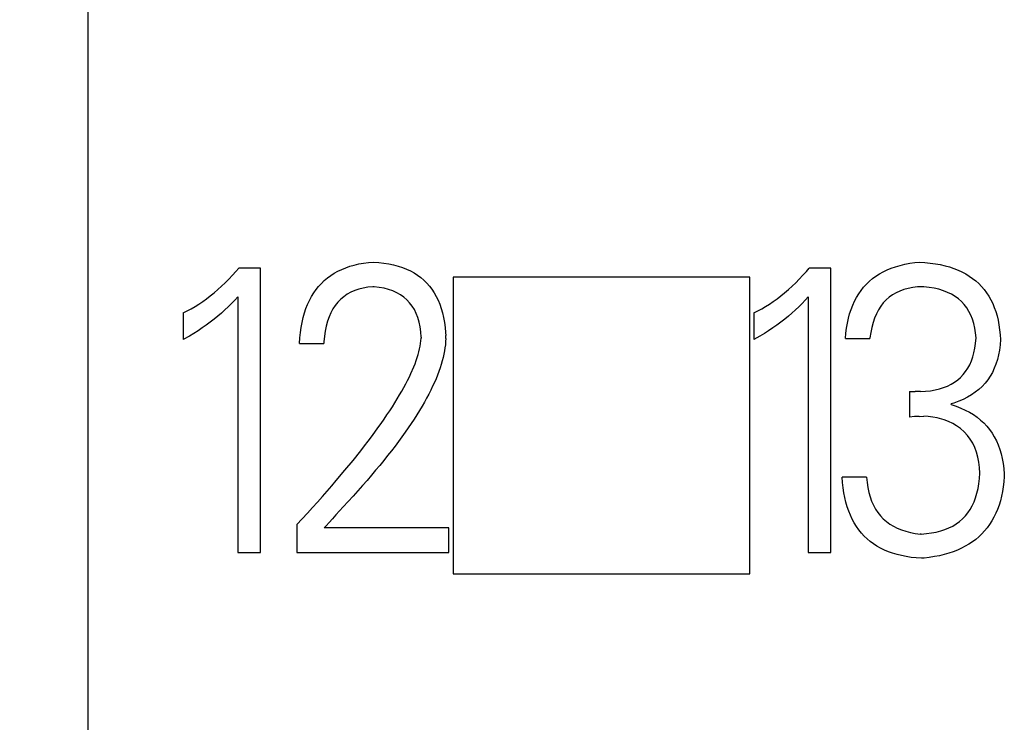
# Model space of a CAD drawing. Extents: x 23 to 2175, y 26 to 490.
# Tile 6 of 55: x 292.42 to 296.74, y 271.83 to 274.91. Entities that reach past the tile are written whole.
import ezdxf

# ---------------------------------------------------------------- set-up
doc = ezdxf.new("R2010")
doc.units = 0
doc.header["$LTSCALE"] = 23.1
doc.header["$MEASUREMENT"] = 0
doc.linetypes.add('CENTER2', pattern=[28.575, 19.05, -3.175, 3.175, -3.175])
doc.layers.get('0').update_dxf_attribs({"linetype": 'CONTINUOUS', "lineweight": 25})
doc.layers.get('Defpoints').update_dxf_attribs({"linetype": 'CONTINUOUS', "lineweight": 9})
doc.layers.add('图层3', color=1, linetype='CENTER2', lineweight=9)
doc.styles.get("Standard").update_dxf_attribs({"font": 'isocp3.shx', "bigfont": 'gbcbig.shx'})
doc.dimstyles.new('ISO-25', dxfattribs={"dimtxt": 2.5, "dimasz": 2.5, "dimexe": 1.25, "dimexo": 0.625, "dimtad": 1, "dimdec": 1, "dimdsep": 46, "dimtxsty": 'STANDARD', "dimcen": 2.5, "dimclrd": 1, "dimclre": 1, "dimadec": 0, "dimazin": 0, "dimtfac": 1, "dimtdec": 1, "dimtmove": 0, "dimatfit": 3, "dimfxl": 1, "dimarcsym": 0})

# ---------------------------------------------------------------- blocks, each defined once
blk = doc.blocks.new('*D567')
at = {"layer": 'Defpoints', "color": 0, "transparency": 16777216}
for p in [(295.0213, 293.9803), (280.9677, 193.9803), (292.9713, 193.9803)]:
    blk.add_point(p, dxfattribs=at)
at = {"layer": '图层3', "color": 1, "lineweight": -2, "transparency": 16777216}
for p, q in [((294.3963, 293.9803), (279.7177, 293.9803)), ((280.9677, 291.4803), (280.9677, 196.4803)), ((292.3463, 193.9803), (279.7177, 193.9803))]:
    blk.add_line(p, q, dxfattribs=at)
at = {"layer": '图层3', "color": 1, "transparency": 16777216}
for points in [[(280.551, 291.4803), (281.3843, 291.4803), (280.9677, 293.9803)], [(280.551, 196.4803), (281.3843, 196.4803), (280.9677, 193.9803)]]:
    blk.add_solid(points, dxfattribs=at)
at = {"layer": '图层3', "color": 0, "transparency": 16777216, "insert": (279.0927, 243.9803), "char_height": 2.5, "attachment_point": 5, "rotation": 90}
blk.add_mtext('100', dxfattribs=at)

msp = doc.modelspace()

# ---------------------------------------------------------------- linework, layer by layer
at = {"color": 7, "linetype": 'Continuous'}
for p, q in [((292.7213, 265.7435), (292.7213, 291.8303)), ((293.3694, 273.8058), (293.3815, 273.8198)), ((293.4762, 273.8198), (293.3815, 273.8198)), ((293.4762, 272.5743), (293.4762, 273.8198)), ((293.8159, 273.8067), (293.8327, 273.8149)), ((293.8327, 273.8149), (293.8503, 273.8221)), ((293.8503, 273.8221), (293.8687, 273.8285)), ((293.8687, 273.8285), (293.8879, 273.8338)), ((293.8879, 273.8338), (293.908, 273.8385)), ((293.908, 273.8385), (293.9288, 273.8422)), ((293.9288, 273.8422), (293.9506, 273.8451)), ((293.9506, 273.8451), (293.9719, 273.8469)), ((293.9719, 273.8469), (293.9952, 273.8453)), ((293.9952, 273.8453), (294.0177, 273.8425)), ((294.0177, 273.8425), (294.0392, 273.839)), ((294.0392, 273.839), (294.0598, 273.8345)), ((294.0598, 273.8345), (294.0796, 273.8292)), ((294.0796, 273.8292), (294.0986, 273.8228)), ((294.0986, 273.8228), (294.1163, 273.8158)), ((294.1163, 273.8158), (294.1334, 273.8079)), ((295.8692, 273.8058), (295.8814, 273.8198)), ((295.9763, 273.8198), (295.8814, 273.8198)), ((295.9763, 272.5743), (295.9763, 273.8198)), ((296.2051, 273.8041), (296.2224, 273.8123)), ((296.2224, 273.8123), (296.2404, 273.8198)), ((296.2404, 273.8198), (296.2593, 273.8266)), ((296.2593, 273.8266), (296.2792, 273.8324)), ((296.2792, 273.8324), (296.2998, 273.8373)), ((296.2998, 273.8373), (296.3213, 273.8415)), ((296.3213, 273.8415), (296.3438, 273.8448)), ((296.3438, 273.8448), (296.3641, 273.8469)), ((296.3641, 273.8469), (296.3882, 273.8453)), ((296.3882, 273.8453), (296.4113, 273.8427)), ((296.4113, 273.8427), (296.4338, 273.8394)), ((296.4338, 273.8394), (296.4553, 273.8355)), ((296.4553, 273.8355), (296.4761, 273.8308)), ((296.4761, 273.8308), (296.496, 273.8252)), ((296.496, 273.8252), (296.5149, 273.8186)), ((296.5149, 273.8186), (296.5331, 273.8116)), ((296.5331, 273.8116), (296.5504, 273.8037)), ((293.3219, 273.756), (293.3378, 273.7721)), ((293.3378, 273.7721), (293.3537, 273.7887)), ((293.3537, 273.7887), (293.3694, 273.8058)), ((293.7565, 273.766), (293.7701, 273.7775)), ((293.7701, 273.7775), (293.7846, 273.788)), ((293.7846, 273.788), (293.7998, 273.7978)), ((293.7998, 273.7978), (293.8159, 273.8067)), ((294.1334, 273.8079), (294.1498, 273.799)), ((294.1498, 273.799), (294.165, 273.7892)), ((294.165, 273.7892), (294.1795, 273.7787)), ((294.1795, 273.7787), (294.193, 273.7672)), ((294.3213, 273.7803), (294.3213, 272.4803)), ((295.6213, 273.7803), (294.3213, 273.7803)), ((295.6213, 272.4803), (295.6213, 273.7803)), ((295.8218, 273.756), (295.8377, 273.7721)), ((295.8377, 273.7721), (295.8536, 273.7887)), ((295.8536, 273.7887), (295.8692, 273.8058)), ((296.1445, 273.7625), (296.1583, 273.7742)), ((296.1583, 273.7742), (296.1731, 273.785)), ((296.1731, 273.785), (296.1887, 273.795)), ((296.1887, 273.795), (296.2051, 273.8041)), ((296.5504, 273.8037), (296.5668, 273.795)), ((296.5668, 273.795), (296.5825, 273.7854)), ((296.5825, 273.7854), (296.5972, 273.7754)), ((296.5972, 273.7754), (296.6112, 273.7642)), ((293.2733, 273.7122), (293.2896, 273.726)), ((293.2896, 273.726), (293.3058, 273.7408)), ((293.3058, 273.7408), (293.3219, 273.756)), ((293.71, 273.7113), (293.7203, 273.7263)), ((293.7203, 273.7263), (293.7315, 273.7403)), ((293.7315, 273.7403), (293.7437, 273.7536)), ((293.7437, 273.7536), (293.7565, 273.766)), ((293.9076, 273.7281), (293.8896, 273.7218)), ((293.927, 273.7331), (293.9076, 273.7281)), ((293.9473, 273.7366), (293.927, 273.7331)), ((293.9688, 273.7389), (293.9473, 273.7366)), ((293.9747, 273.7384), (293.9688, 273.7389)), ((293.9973, 273.7359), (293.9747, 273.7384)), ((294.0184, 273.7321), (293.9973, 273.7359)), ((294.0383, 273.727), (294.0184, 273.7321)), ((294.057, 273.7207), (294.0383, 273.727)), ((294.193, 273.7672), (294.2057, 273.7548)), ((294.2057, 273.7548), (294.2174, 273.7415)), ((294.2174, 273.7415), (294.2281, 273.7274)), ((294.2281, 273.7274), (294.2382, 273.7125)), ((295.7734, 273.7122), (295.7897, 273.726)), ((295.7897, 273.726), (295.8059, 273.7408)), ((295.8059, 273.7408), (295.8218, 273.756)), ((296.1081, 273.7225), (296.1195, 273.7368)), ((296.1195, 273.7368), (296.1317, 273.7501)), ((296.1317, 273.7501), (296.1445, 273.7625)), ((296.2961, 273.7263), (296.2783, 273.7197)), ((296.315, 273.7314), (296.2961, 273.7263)), ((296.3349, 273.7352), (296.315, 273.7314)), ((296.3559, 273.7377), (296.3349, 273.7352)), ((296.3781, 273.7389), (296.3559, 273.7377)), ((296.3833, 273.7384), (296.3781, 273.7389)), ((296.4066, 273.7359), (296.3833, 273.7384)), ((296.4286, 273.7321), (296.4066, 273.7359)), ((296.4497, 273.7274), (296.4286, 273.7321)), ((296.4693, 273.7214), (296.4497, 273.7274)), ((296.6112, 273.7642), (296.6243, 273.7525)), ((296.6243, 273.7525), (296.6365, 273.7398)), ((296.6365, 273.7398), (296.6479, 273.7265)), ((296.6479, 273.7265), (296.6585, 273.7125)), ((293.2237, 273.6741), (293.2405, 273.6861)), ((293.2405, 273.6861), (293.2569, 273.6989)), ((293.2569, 273.6989), (293.2733, 273.7122)), ((293.3771, 273.694), (293.3638, 273.6795)), ((293.3771, 273.694), (293.3771, 272.5743)), ((293.6915, 273.6788), (293.7002, 273.6956)), ((293.7002, 273.6956), (293.71, 273.7113)), ((293.8283, 273.6837), (293.8157, 273.6711)), ((293.8419, 273.6952), (293.8283, 273.6837)), ((293.8566, 273.7055), (293.8419, 273.6952)), ((293.8725, 273.7144), (293.8566, 273.7055)), ((293.8896, 273.7218), (293.8725, 273.7144)), ((294.0743, 273.7127), (294.057, 273.7207)), ((294.0902, 273.7038), (294.0743, 273.7127)), ((294.1049, 273.6933), (294.0902, 273.7038)), ((294.1185, 273.6816), (294.1049, 273.6933)), ((294.2382, 273.7125), (294.2473, 273.6966)), ((294.2473, 273.6966), (294.2555, 273.6797)), ((295.7238, 273.6741), (295.7404, 273.6861)), ((295.7404, 273.6861), (295.757, 273.6989)), ((295.757, 273.6989), (295.7734, 273.7122)), ((295.8769, 273.694), (295.8636, 273.6795)), ((295.8769, 273.694), (295.8769, 272.5743)), ((296.0793, 273.6751), (296.0882, 273.6919)), ((296.0882, 273.6919), (296.0978, 273.7076)), ((296.0978, 273.7076), (296.1081, 273.7225)), ((296.2315, 273.6924), (296.218, 273.6807)), ((296.246, 273.7029), (296.2315, 273.6924)), ((296.2615, 273.712), (296.246, 273.7029)), ((296.2783, 273.7197), (296.2615, 273.712)), ((296.4875, 273.7141), (296.4693, 273.7214)), ((296.5046, 273.7057), (296.4875, 273.7141)), ((296.5205, 273.6961), (296.5046, 273.7057)), ((296.535, 273.6854), (296.5205, 273.6961)), ((296.5483, 273.6734), (296.535, 273.6854)), ((296.6585, 273.7125), (296.668, 273.6975)), ((296.668, 273.6975), (296.6769, 273.6819)), ((296.6769, 273.6819), (296.6851, 273.6655)), ((293.1561, 273.6325), (293.1732, 273.6419)), ((293.1732, 273.6419), (293.1903, 273.6519)), ((293.1903, 273.6519), (293.2071, 273.6627)), ((293.2071, 273.6627), (293.2237, 273.6741)), ((293.3357, 273.651), (293.321, 273.637)), ((293.35, 273.665), (293.3357, 273.651)), ((293.3638, 273.6795), (293.35, 273.665)), ((293.6698, 273.6239), (293.6761, 273.643)), ((293.6761, 273.643), (293.6833, 273.6613)), ((293.6833, 273.6613), (293.6915, 273.6788)), ((293.7944, 273.6414), (293.7853, 273.6248)), ((293.8044, 273.6568), (293.7944, 273.6414)), ((293.8157, 273.6711), (293.8044, 273.6568)), ((294.1304, 273.6688), (294.1185, 273.6816)), ((294.1414, 273.6543), (294.1304, 273.6688)), ((294.151, 273.6388), (294.1414, 273.6543)), ((294.1591, 273.6218), (294.151, 273.6388)), ((294.2555, 273.6797), (294.2627, 273.6622)), ((294.2627, 273.6622), (294.269, 273.6435)), ((294.269, 273.6435), (294.2746, 273.6241)), ((295.6562, 273.6325), (295.6733, 273.6419)), ((295.6733, 273.6419), (295.6901, 273.6519)), ((295.6901, 273.6519), (295.707, 273.6627)), ((295.707, 273.6627), (295.7238, 273.6741)), ((295.8355, 273.651), (295.8208, 273.637)), ((295.85, 273.665), (295.8355, 273.651)), ((295.8636, 273.6795), (295.85, 273.665)), ((296.0583, 273.6204), (296.0643, 273.6393)), ((296.0643, 273.6393), (296.0716, 273.6578)), ((296.0716, 273.6578), (296.0793, 273.6751)), ((296.1946, 273.6531), (296.1845, 273.6372)), ((296.2058, 273.6676), (296.1946, 273.6531)), ((296.218, 273.6807), (296.2058, 273.6676)), ((296.5605, 273.6603), (296.5483, 273.6734)), ((296.5712, 273.6461), (296.5605, 273.6603)), ((296.5808, 273.6309), (296.5712, 273.6461)), ((296.6851, 273.6655), (296.6921, 273.6482)), ((296.6921, 273.6482), (296.6984, 273.6302)), ((293.1388, 273.6239), (293.1561, 273.6325)), ((293.1388, 273.6239), (293.1388, 273.507)), ((293.2735, 273.5967), (293.2567, 273.5837)), ((293.2899, 273.6098), (293.2735, 273.5967)), ((293.3055, 273.6234), (293.2899, 273.6098)), ((293.321, 273.637), (293.3055, 273.6234)), ((293.6592, 273.5827), (293.6642, 273.6038)), ((293.6642, 273.6038), (293.6698, 273.6239)), ((293.7773, 273.6068), (293.7705, 273.5874)), ((293.7853, 273.6248), (293.7773, 273.6068)), ((294.1661, 273.6035), (294.1591, 273.6218)), ((294.1718, 273.5839), (294.1661, 273.6035)), ((294.2746, 273.6241), (294.2791, 273.604)), ((294.2791, 273.604), (294.2828, 273.5827)), ((295.6389, 273.6239), (295.6562, 273.6325)), ((295.6389, 273.6239), (295.6389, 273.507)), ((295.7736, 273.5967), (295.7568, 273.5837)), ((295.7897, 273.6098), (295.7736, 273.5967)), ((295.8056, 273.6234), (295.7897, 273.6098)), ((295.8208, 273.637), (295.8056, 273.6234)), ((296.0484, 273.5794), (296.0529, 273.6003)), ((296.0529, 273.6003), (296.0583, 273.6204)), ((296.1677, 273.6017), (296.1609, 273.5818)), ((296.1754, 273.6201), (296.1677, 273.6017)), ((296.1845, 273.6372), (296.1754, 273.6201)), ((296.5893, 273.6143), (296.5808, 273.6309)), ((296.5963, 273.5965), (296.5893, 273.6143)), ((296.6021, 273.5776), (296.5963, 273.5965)), ((296.6984, 273.6302), (296.7041, 273.6115)), ((296.7041, 273.6115), (296.7085, 273.5918)), ((293.2216, 273.5584), (293.2034, 273.546)), ((293.2394, 273.571), (293.2216, 273.5584)), ((293.2567, 273.5837), (293.2394, 273.571)), ((293.652, 273.5381), (293.6553, 273.5607)), ((293.6553, 273.5607), (293.6592, 273.5827)), ((293.7649, 273.5666), (293.7605, 273.5446)), ((293.7705, 273.5874), (293.7649, 273.5666)), ((294.176, 273.5631), (294.1718, 273.5839)), ((294.179, 273.5409), (294.176, 273.5631)), ((294.2828, 273.5827), (294.2856, 273.5607)), ((294.2856, 273.5607), (294.2877, 273.5378)), ((295.7217, 273.5584), (295.7034, 273.546)), ((295.7395, 273.571), (295.7217, 273.5584)), ((295.7568, 273.5837), (295.7395, 273.571)), ((296.0421, 273.5355), (296.0449, 273.5579)), ((296.0449, 273.5579), (296.0484, 273.5794)), ((296.1551, 273.5607), (296.1506, 273.5383)), ((296.1609, 273.5818), (296.1551, 273.5607)), ((296.6066, 273.5575), (296.6021, 273.5776)), ((296.6098, 273.5362), (296.6066, 273.5575)), ((296.7085, 273.5918), (296.7125, 273.5715)), ((296.7125, 273.5715), (296.7153, 273.5505)), ((293.1653, 273.5222), (293.1388, 273.507)), ((293.1847, 273.5341), (293.1653, 273.5222)), ((293.2034, 273.546), (293.1847, 273.5341)), ((293.648, 273.4901), (293.6497, 273.5147)), ((293.6497, 273.5147), (293.652, 273.5381)), ((293.7572, 273.5215), (293.7551, 273.4969)), ((293.7605, 273.5446), (293.7572, 273.5215)), ((294.1808, 273.5176), (294.179, 273.5409)), ((294.1797, 273.5014), (294.1807, 273.5129)), ((294.1809, 273.5175), (294.1807, 273.5128)), ((294.2877, 273.5378), (294.2884, 273.5245)), ((294.2884, 273.5114), (294.2877, 273.4983)), ((294.2884, 273.5114), (294.2884, 273.5245)), ((295.6653, 273.5222), (295.6389, 273.507)), ((295.6845, 273.5341), (295.6653, 273.5222)), ((295.7034, 273.546), (295.6845, 273.5341)), ((296.04, 273.5121), (296.0421, 273.5355)), ((296.04, 273.5121), (296.1469, 273.5121)), ((296.1471, 273.5142), (296.1469, 273.5121)), ((296.1506, 273.5383), (296.1471, 273.5142)), ((296.6119, 273.5146), (296.6098, 273.5362)), ((296.6098, 273.4904), (296.6119, 273.5146)), ((296.7153, 273.5505), (296.7174, 273.5285)), ((296.7174, 273.5285), (296.7186, 273.507)), ((293.648, 273.4901), (293.7546, 273.4901)), ((293.7551, 273.4969), (293.7546, 273.4901)), ((294.1711, 273.4541), (294.1739, 273.4663)), ((294.1739, 273.4663), (294.1764, 273.4784)), ((294.1764, 273.4784), (294.1783, 273.4899)), ((294.1783, 273.4899), (294.1797, 273.5014)), ((294.2852, 273.4712), (294.2831, 273.4572)), ((294.2868, 273.4848), (294.2852, 273.4712)), ((294.2877, 273.4983), (294.2868, 273.4848)), ((296.6028, 273.4497), (296.6068, 273.4696)), ((296.6068, 273.4696), (296.6098, 273.4904)), ((296.7171, 273.4836), (296.7143, 273.4614)), ((296.7186, 273.507), (296.7171, 273.4836)), ((294.1591, 273.4151), (294.1636, 273.4284)), ((294.1636, 273.4284), (294.1676, 273.4415)), ((294.1676, 273.4415), (294.1711, 273.4541)), ((294.277, 273.4282), (294.2732, 273.4134)), ((294.2802, 273.4429), (294.277, 273.4282)), ((294.2831, 273.4572), (294.2802, 273.4429)), ((296.5914, 273.4134), (296.5977, 273.431)), ((296.5977, 273.431), (296.6028, 273.4497)), ((296.7106, 273.4401), (296.7055, 273.4195)), ((296.7143, 273.4614), (296.7106, 273.4401)), ((294.1362, 273.3587), (294.1486, 273.3877)), ((294.1486, 273.3877), (294.154, 273.4015)), ((294.154, 273.4015), (294.1591, 273.4151)), ((294.2639, 273.383), (294.2583, 273.3674)), ((294.2688, 273.3985), (294.2639, 273.383)), ((294.2732, 273.4134), (294.2688, 273.3985)), ((296.5663, 273.3669), (296.5757, 273.3814)), ((296.5757, 273.3814), (296.5841, 273.3968)), ((296.5841, 273.3968), (296.5914, 273.4134)), ((296.6921, 273.3814), (296.6837, 273.3636)), ((296.6994, 273.4001), (296.6921, 273.3814)), ((296.7055, 273.4195), (296.6994, 273.4001)), ((294.1215, 273.3286), (294.1292, 273.344)), ((294.1292, 273.344), (294.1362, 273.3587)), ((294.2524, 273.3515), (294.2459, 273.3353)), ((294.2583, 273.3674), (294.2524, 273.3515)), ((296.5315, 273.3304), (296.5441, 273.3414)), ((296.5441, 273.3414), (296.5558, 273.3536)), ((296.5558, 273.3536), (296.5663, 273.3669)), ((296.6741, 273.3468), (296.6634, 273.3311)), ((296.6837, 273.3636), (296.6741, 273.3468)), ((294.096, 273.2811), (294.1051, 273.2972)), ((294.1051, 273.2972), (294.1135, 273.3131)), ((294.1135, 273.3131), (294.1215, 273.3286)), ((294.2311, 273.3024), (294.2227, 273.2853)), ((294.2386, 273.319), (294.2311, 273.3024)), ((294.2459, 273.3353), (294.2386, 273.319)), ((296.4515, 273.2912), (296.4698, 273.2968)), ((296.4698, 273.2968), (296.4868, 273.3035)), ((296.4868, 273.3035), (296.5027, 273.3113)), ((296.5027, 273.3113), (296.5175, 273.3204)), ((296.5175, 273.3204), (296.5315, 273.3304)), ((296.6384, 273.3019), (296.6241, 273.2888)), ((296.6514, 273.3159), (296.6384, 273.3019)), ((296.6634, 273.3311), (296.6514, 273.3159)), ((294.0764, 273.2477), (294.0864, 273.2645)), ((294.0864, 273.2645), (294.096, 273.2811)), ((294.2047, 273.2507), (294.1949, 273.2329)), ((294.2141, 273.268), (294.2047, 273.2507)), ((294.2227, 273.2853), (294.2141, 273.268)), ((296.3201, 273.2802), (296.3201, 273.1668)), ((296.3201, 273.2802), (296.3447, 273.2793)), ((296.3683, 273.2795), (296.3447, 273.2792)), ((296.3683, 273.2794), (296.3907, 273.2806)), ((296.3907, 273.2806), (296.412, 273.2832)), ((296.412, 273.2832), (296.4324, 273.2865)), ((296.4324, 273.2865), (296.4515, 273.2912)), ((296.5745, 273.2549), (296.5558, 273.2453)), ((296.5923, 273.2652), (296.5745, 273.2549)), ((296.6089, 273.2767), (296.5923, 273.2652)), ((296.6241, 273.2888), (296.6089, 273.2767)), ((294.0432, 273.1953), (294.0549, 273.2131)), ((294.0549, 273.2131), (294.0658, 273.2306)), ((294.0658, 273.2306), (294.0764, 273.2477)), ((294.1846, 273.2149), (294.1736, 273.1965)), ((294.1949, 273.2329), (294.1846, 273.2149)), ((296.5147, 273.2292), (296.5037, 273.2257)), ((296.5037, 273.2222), (296.5037, 273.2257)), ((296.5037, 273.2222), (296.525, 273.2152)), ((296.5359, 273.2369), (296.5147, 273.2292)), ((296.525, 273.2152), (296.5453, 273.2072)), ((296.5558, 273.2453), (296.5359, 273.2369)), ((296.5453, 273.2072), (296.5647, 273.1983)), ((294.0184, 273.1586), (294.031, 273.1771)), ((294.031, 273.1771), (294.0432, 273.1953)), ((294.1622, 273.178), (294.15, 273.1591)), ((294.1736, 273.1965), (294.1622, 273.178)), ((296.3423, 273.1696), (296.3201, 273.1668)), ((296.3625, 273.1708), (296.3423, 273.1696)), ((296.3625, 273.1707), (296.3826, 273.171)), ((296.4024, 273.1698), (296.3826, 273.1709)), ((296.4223, 273.1675), (296.4024, 273.1698)), ((296.4417, 273.1642), (296.4223, 273.1675)), ((296.4518, 273.1616), (296.4417, 273.1642)), ((296.5647, 273.1983), (296.5829, 273.1887)), ((296.5829, 273.1887), (296.6002, 273.1782)), ((296.6002, 273.1782), (296.6164, 273.167)), ((296.6164, 273.167), (296.6316, 273.1548)), ((293.9917, 273.1207), (294.0053, 273.1399)), ((294.0053, 273.1399), (294.0184, 273.1586)), ((294.1374, 273.1401), (294.1243, 273.1207)), ((294.15, 273.1591), (294.1374, 273.1401)), ((296.4723, 273.1555), (296.4518, 273.1616)), ((296.4918, 273.1481), (296.4723, 273.1555)), ((296.51, 273.1392), (296.4918, 273.1481)), ((296.5271, 273.1291), (296.51, 273.1392)), ((296.544, 273.1169), (296.5271, 273.1291)), ((296.6316, 273.1548), (296.6458, 273.1417)), ((296.6458, 273.1417), (296.6589, 273.1277)), ((296.6589, 273.1277), (296.6711, 273.113)), ((293.948, 273.0616), (293.963, 273.0817)), ((293.963, 273.0817), (293.9777, 273.1013)), ((293.9777, 273.1013), (293.9917, 273.1207)), ((294.0965, 273.0812), (294.0817, 273.0611)), ((294.1107, 273.1011), (294.0965, 273.0812)), ((294.1243, 273.1207), (294.1107, 273.1011)), ((296.56, 273.1025), (296.544, 273.1169)), ((296.5743, 273.087), (296.56, 273.1025)), ((296.5867, 273.0704), (296.5743, 273.087)), ((296.6711, 273.113), (296.6821, 273.0973)), ((296.6821, 273.0973), (296.6921, 273.081)), ((296.6921, 273.081), (296.7012, 273.0637)), ((293.9162, 273.0204), (293.9323, 273.0412)), ((293.9323, 273.0412), (293.948, 273.0616)), ((294.0663, 273.0405), (294.0504, 273.0199)), ((294.0817, 273.0611), (294.0663, 273.0405)), ((296.5977, 273.0527), (296.5867, 273.0704)), ((296.6068, 273.0337), (296.5977, 273.0527)), ((296.7012, 273.0637), (296.7092, 273.0454)), ((296.7092, 273.0454), (296.716, 273.0262)), ((293.8823, 272.9781), (293.9162, 273.0204)), ((294.034, 272.9989), (294.017, 272.9776)), ((294.0504, 273.0199), (294.034, 272.9989)), ((296.6145, 273.0136), (296.6068, 273.0337)), ((296.6204, 272.9923), (296.6145, 273.0136)), ((296.6248, 272.9699), (296.6204, 272.9923)), ((296.716, 273.0262), (296.7221, 273.0064)), ((296.7221, 273.0064), (296.727, 272.9856)), ((293.8465, 272.9344), (293.8823, 272.9781)), ((293.9994, 272.9561), (293.9814, 272.9344)), ((294.017, 272.9776), (293.9994, 272.9561)), ((296.6274, 272.9463), (296.6248, 272.9699)), ((296.727, 272.9856), (296.7307, 272.9641)), ((296.7307, 272.9641), (296.7335, 272.9416)), ((293.8087, 272.8895), (293.8465, 272.9344)), ((293.963, 272.9124), (293.9438, 272.8902)), ((293.9814, 272.9344), (293.963, 272.9124)), ((296.6269, 272.8984), (296.6283, 272.9215)), ((296.6283, 272.9215), (296.6274, 272.9463)), ((296.7335, 272.9416), (296.7354, 272.9182)), ((296.7359, 272.9075), (296.734, 272.8846)), ((296.7354, 272.9182), (296.7359, 272.9075)), ((293.7687, 272.8432), (293.7888, 272.8663)), ((293.7888, 272.8663), (293.8087, 272.8895)), ((293.9239, 272.8675), (293.9038, 272.8448)), ((293.9438, 272.8902), (293.9239, 272.8675)), ((296.0269, 272.8808), (296.0253, 272.904)), ((296.1319, 272.904), (296.0253, 272.904)), ((296.0295, 272.8579), (296.0269, 272.8808)), ((296.1319, 272.904), (296.1343, 272.8806)), ((296.1343, 272.8806), (296.1375, 272.8584)), ((296.6208, 272.8542), (296.6243, 272.8757)), ((296.6243, 272.8757), (296.6269, 272.8984)), ((296.7312, 272.8626), (296.7277, 272.8413)), ((296.734, 272.8846), (296.7312, 272.8626)), ((293.7268, 272.7955), (293.7479, 272.8196)), ((293.7479, 272.8196), (293.7687, 272.8432)), ((293.883, 272.8217), (293.8397, 272.7747)), ((293.9038, 272.8448), (293.883, 272.8217)), ((296.033, 272.8359), (296.0295, 272.8579)), ((296.0372, 272.8146), (296.033, 272.8359)), ((296.1375, 272.8584), (296.1422, 272.8373)), ((296.1422, 272.8373), (296.1478, 272.8175)), ((296.6103, 272.8144), (296.6161, 272.8338)), ((296.6161, 272.8338), (296.6208, 272.8542)), ((296.7235, 272.8207), (296.7186, 272.8009)), ((296.7277, 272.8413), (296.7235, 272.8207)), ((293.7051, 272.7712), (293.7268, 272.7955)), ((296.0421, 272.7941), (296.0372, 272.8146)), ((296.0477, 272.7744), (296.0421, 272.7941)), ((296.1478, 272.8175), (296.1546, 272.7987)), ((296.1546, 272.7987), (296.1625, 272.7812)), ((296.1625, 272.7812), (296.1717, 272.7646)), ((296.5864, 272.7632), (296.5956, 272.7793)), ((296.5956, 272.7793), (296.6035, 272.7964)), ((296.6035, 272.7964), (296.6103, 272.8144)), ((296.7127, 272.7819), (296.7062, 272.7634)), ((296.7186, 272.8009), (296.7127, 272.7819)), ((293.6599, 272.7218), (293.6829, 272.7466)), ((293.6829, 272.7466), (293.7051, 272.7712)), ((293.8075, 272.7396), (293.7923, 272.7225)), ((293.8234, 272.7571), (293.8075, 272.7396)), ((293.8397, 272.7747), (293.8234, 272.7571)), ((296.0543, 272.7555), (296.0477, 272.7744)), ((296.0615, 272.7375), (296.0543, 272.7555)), ((296.0697, 272.7204), (296.0615, 272.7375)), ((296.1717, 272.7646), (296.1817, 272.7492)), ((296.1817, 272.7492), (296.1932, 272.7352)), ((296.1932, 272.7352), (296.2056, 272.7221)), ((296.553, 272.7218), (296.5654, 272.7345)), ((296.5654, 272.7345), (296.5764, 272.7482)), ((296.5764, 272.7482), (296.5864, 272.7632)), ((296.6987, 272.7459), (296.6905, 272.7291)), ((296.7062, 272.7634), (296.6987, 272.7459)), ((293.6368, 272.6966), (293.6599, 272.7218)), ((293.6368, 272.6966), (293.6368, 272.5743)), ((293.764, 272.6912), (293.7563, 272.6825)), ((293.7778, 272.7064), (293.764, 272.6912)), ((293.7923, 272.7225), (293.7778, 272.7064)), ((296.0786, 272.7041), (296.0697, 272.7204)), ((296.0884, 272.6884), (296.0786, 272.7041)), ((296.2056, 272.7221), (296.2191, 272.7101)), ((296.2191, 272.7101), (296.2339, 272.6991)), ((296.2339, 272.6991), (296.2498, 272.6896)), ((296.2498, 272.6896), (296.2666, 272.6811)), ((296.4934, 272.6821), (296.51, 272.6903)), ((296.51, 272.6903), (296.5254, 272.6998)), ((296.5254, 272.6998), (296.5397, 272.7101)), ((296.5397, 272.7101), (296.553, 272.7218)), ((296.6716, 272.6975), (296.661, 272.683)), ((296.6814, 272.7129), (296.6716, 272.6975)), ((296.6905, 272.7291), (296.6814, 272.7129)), ((294.3018, 272.6825), (293.7563, 272.6825)), ((294.3018, 272.5743), (294.3018, 272.6825)), ((296.0987, 272.6737), (296.0884, 272.6884)), ((296.1099, 272.6596), (296.0987, 272.6737)), ((296.1221, 272.6465), (296.1099, 272.6596)), ((296.135, 272.6344), (296.1221, 272.6465)), ((296.2666, 272.6811), (296.2848, 272.6737)), ((296.2848, 272.6737), (296.304, 272.6673)), ((296.304, 272.6673), (296.3243, 272.6622)), ((296.3243, 272.6622), (296.3459, 272.6582)), ((296.3459, 272.6582), (296.369, 272.6553)), ((296.3716, 272.6552), (296.3689, 272.6554)), ((296.3717, 272.6553), (296.3945, 272.6571)), ((296.3945, 272.6571), (296.4165, 272.6599)), ((296.4165, 272.6599), (296.4373, 272.6636)), ((296.4373, 272.6636), (296.4572, 272.6687)), ((296.4572, 272.6687), (296.4759, 272.6748)), ((296.4759, 272.6748), (296.4934, 272.6821)), ((296.6374, 272.6559), (296.6246, 272.6435)), ((296.6496, 272.669), (296.6374, 272.6559)), ((296.661, 272.683), (296.6496, 272.669)), ((296.1485, 272.6229), (296.135, 272.6344)), ((296.1628, 272.6122), (296.1485, 272.6229)), ((296.178, 272.6023), (296.1628, 272.6122)), ((296.5808, 272.6108), (296.5647, 272.6014)), ((296.5963, 272.6211), (296.5808, 272.6108)), ((296.6108, 272.6318), (296.5963, 272.6211)), ((296.6246, 272.6435), (296.6108, 272.6318)), ((293.3771, 272.5743), (293.4762, 272.5743)), ((293.6368, 272.5743), (294.3018, 272.5743)), ((295.8769, 272.5743), (295.9763, 272.5743)), ((296.1939, 272.5932), (296.178, 272.6023)), ((296.2107, 272.585), (296.1939, 272.5932)), ((296.2282, 272.5778), (296.2107, 272.585)), ((296.2465, 272.5713), (296.2282, 272.5778)), ((296.2657, 272.5654), (296.2465, 272.5713)), ((296.2855, 272.5605), (296.2657, 272.5654)), ((296.3063, 272.5563), (296.2855, 272.5605)), ((296.4513, 272.5603), (296.4296, 272.5561)), ((296.4721, 272.5654), (296.4513, 272.5603)), ((296.4922, 272.571), (296.4721, 272.5654)), ((296.5116, 272.5776), (296.4922, 272.571)), ((296.5301, 272.5848), (296.5116, 272.5776)), ((296.5479, 272.5928), (296.5301, 272.5848)), ((296.5647, 272.6014), (296.5479, 272.5928)), ((296.3276, 272.553), (296.3063, 272.5563)), ((296.3501, 272.5504), (296.3276, 272.553)), ((296.373, 272.5488), (296.3501, 272.5504)), ((296.384, 272.55), (296.373, 272.5488)), ((296.4071, 272.5525), (296.384, 272.55)), ((296.4296, 272.5561), (296.4071, 272.5525)), ((294.3213, 272.4803), (295.6213, 272.4803))]:
    msp.add_line(p, q, dxfattribs=at)

# ---------------------------------------------------------------- dimensions: what is measured, and where the dimension line sits
at = {"layer": '图层3', "color": 0}
dim = msp.add_linear_dim(base=(280.9677, 193.9803), p1=(295.0213, 293.9803), p2=(292.9713, 193.9803), angle=90, dimstyle='ISO-25', override={"dimfxl": 0.66}, dxfattribs=at)
dim.commit()
dim.dimension.update_dxf_attribs({"geometry": '*D567', "text_midpoint": (279.0927, 243.9803)})

doc.saveas('drawing.dxf')
